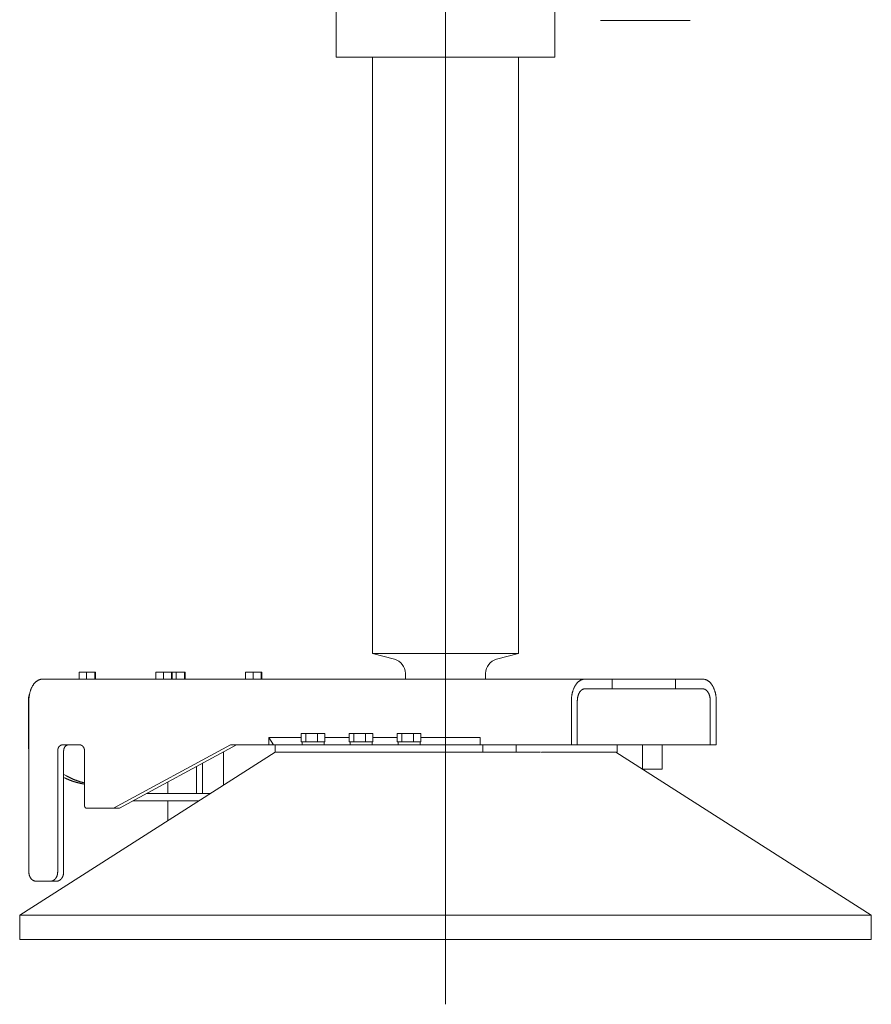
# Model space of a CAD drawing. Extents: x 0 to 59450, y 0 to 42050.
# Tile 8 of 256: x 4287 to 4987, y 6653 to 7462. Entities that reach past the tile are written whole.
import ezdxf

# ---------------------------------------------------------------- set-up
doc = ezdxf.new("R2010")
doc.units = 0
doc.header["$LTSCALE"] = 20
doc.header["$MEASUREMENT"] = 0
doc.layers.get('0').update_dxf_attribs({"linetype": 'CONTINUOUS'})

msp = doc.modelspace()

# ---------------------------------------------------------------- linework, layer by layer
at = {"color": 3, "linetype": 'Continuous', "lineweight": 13}
for p, q in [((4547.448, 7431.591), (4547.448, 8192.591)), ((4637.494, 8163.36), (4637.494, 6653.478)), ((4637.494, 7915.591), (4637.494, 7291.591)), ((4727.448, 7482.109), (4727.448, 7435.591)), ((4764.784, 7461.592), (4838.512, 7461.746)), ((4727.448, 7435.591), (4727.448, 7431.591)), ((4547.448, 7431.591), (4553.905, 7431.591)), ((4553.905, 7431.591), (4727.448, 7431.591)), ((4577.448, 6941.591), (4577.448, 7431.592)), ((4697.448, 7431.592), (4697.448, 6941.591)), ((4637.494, 7405.987), (4637.494, 6653.478)), ((4637.386, 6941.591), (4577.448, 6941.591)), ((4595.46, 6936.921), (4577.448, 6941.591)), ((4697.448, 6941.591), (4637.386, 6941.591)), ((4697.448, 6941.591), (4679.436, 6936.921)), ((4336.242, 6926.291), (4336.242, 6920.591)), ((4342.474, 6926.291), (4336.242, 6926.291)), ((4342.474, 6920.591), (4342.474, 6926.291)), ((4342.474, 6926.291), (4349.212, 6926.291)), ((4349.212, 6926.291), (4349.212, 6920.591)), ((4349.718, 6926.291), (4349.212, 6926.291)), ((4349.718, 6926.291), (4349.718, 6920.591)), ((4399.375, 6926.291), (4399.375, 6920.591)), ((4405.607, 6926.291), (4399.375, 6926.291)), ((4405.607, 6920.591), (4405.607, 6926.291)), ((4405.607, 6926.291), (4412.345, 6926.291)), ((4412.345, 6926.291), (4412.345, 6920.591)), ((4412.851, 6926.291), (4412.345, 6926.291)), ((4416.176, 6926.291), (4412.851, 6926.291)), ((4412.851, 6926.291), (4412.851, 6920.591)), ((4416.176, 6920.591), (4416.176, 6926.291)), ((4416.176, 6926.291), (4422.914, 6926.291)), ((4422.914, 6926.291), (4422.914, 6920.591)), ((4423.42, 6926.291), (4422.914, 6926.291)), ((4423.42, 6926.291), (4423.42, 6920.591)), ((4473.077, 6926.291), (4473.077, 6920.591)), ((4479.309, 6926.291), (4473.077, 6926.291)), ((4479.309, 6920.591), (4479.309, 6926.291)), ((4479.309, 6926.291), (4486.047, 6926.291)), ((4486.047, 6926.291), (4486.047, 6920.591)), ((4486.553, 6926.291), (4486.047, 6926.291)), ((4486.553, 6926.291), (4486.553, 6920.591)), ((4604.448, 6920.591), (4604.448, 6925.305)), ((4670.448, 6925.305), (4670.448, 6920.591)), ((4306.057, 6920.591), (4305.53, 6920.571)), ((4306.057, 6920.591), (4751.935, 6920.591)), ((4751.935, 6920.591), (4774.352, 6920.591)), ((4826.558, 6920.591), (4774.352, 6920.591)), ((4774.352, 6912.591), (4774.352, 6920.591)), ((4848.975, 6920.591), (4826.558, 6920.591)), ((4826.558, 6912.591), (4826.558, 6920.591)), ((4295.603, 6908.448), (4295.533, 6908.262)), ((4751.935, 6912.591), (4774.352, 6912.591)), ((4826.558, 6912.591), (4774.352, 6912.591)), ((4848.975, 6912.591), (4826.558, 6912.591)), ((4294.566, 6902.591), (4294.566, 6863.591)), ((4295.002, 6902.591), (4295.002, 6762.091)), ((4740.879, 6902.592), (4740.891, 6903.449)), ((4740.879, 6866.591), (4740.879, 6902.591)), ((4745.792, 6902.592), (4745.799, 6903.068)), ((4745.793, 6866.591), (4745.793, 6902.591)), ((4855.118, 6902.592), (4855.111, 6903.068)), ((4855.117, 6866.591), (4855.117, 6902.591)), ((4860.031, 6902.592), (4860.019, 6903.449)), ((4860.031, 6866.591), (4860.031, 6902.591)), ((4518.865, 6875.931), (4518.865, 6869.131)), ((4522.559, 6875.931), (4518.865, 6875.931)), ((4522.559, 6869.131), (4522.559, 6875.931)), ((4522.559, 6875.931), (4532.281, 6875.931)), ((4532.281, 6875.931), (4532.281, 6869.131)), ((4538.309, 6875.931), (4532.281, 6875.931)), ((4538.309, 6875.931), (4538.309, 6869.131)), ((4558.323, 6875.931), (4558.323, 6869.131)), ((4562.017, 6875.931), (4558.323, 6875.931)), ((4562.017, 6869.131), (4562.017, 6875.931)), ((4562.017, 6875.931), (4571.739, 6875.931)), ((4571.739, 6875.931), (4571.739, 6869.131)), ((4577.767, 6875.931), (4571.739, 6875.931)), ((4577.767, 6875.931), (4577.767, 6869.131)), ((4597.782, 6875.931), (4597.782, 6869.131)), ((4601.475, 6875.931), (4597.782, 6875.931)), ((4601.475, 6869.131), (4601.475, 6875.931)), ((4601.475, 6875.931), (4611.197, 6875.931)), ((4611.197, 6875.931), (4611.197, 6869.131)), ((4617.226, 6875.931), (4611.197, 6875.931)), ((4617.226, 6875.931), (4617.226, 6869.131)), ((4492.293, 6872.591), (4518.865, 6872.591)), ((4492.293, 6872.591), (4495.978, 6866.591)), ((4492.293, 6866.591), (4492.293, 6872.591)), ((4518.865, 6869.131), (4519.587, 6869.131)), ((4519.587, 6869.131), (4522.559, 6869.131)), ((4519.587, 6866.591), (4519.587, 6869.131)), ((4524.89, 6869.131), (4522.559, 6869.131)), ((4524.89, 6869.131), (4532.281, 6869.131)), ((4532.281, 6869.131), (4533.777, 6869.131)), ((4533.777, 6869.131), (4536.789, 6869.131)), ((4536.789, 6869.131), (4538.309, 6869.131)), ((4537.587, 6869.131), (4537.587, 6866.591)), ((4538.309, 6872.591), (4558.323, 6872.591)), ((4558.323, 6869.131), (4559.045, 6869.131)), ((4559.045, 6869.131), (4562.018, 6869.131)), ((4559.045, 6866.591), (4559.045, 6869.131)), ((4564.349, 6869.131), (4562.017, 6869.131)), ((4564.349, 6869.131), (4571.739, 6869.131)), ((4571.739, 6869.131), (4573.239, 6869.131)), ((4573.239, 6869.131), (4576.247, 6869.131)), ((4576.247, 6869.131), (4577.767, 6869.131)), ((4577.045, 6869.131), (4577.045, 6866.591)), ((4577.767, 6872.591), (4597.782, 6872.591)), ((4597.782, 6869.131), (4598.504, 6869.131)), ((4598.504, 6869.131), (4601.475, 6869.131)), ((4598.504, 6866.591), (4598.504, 6869.131)), ((4603.809, 6869.131), (4601.475, 6869.131)), ((4603.809, 6869.131), (4611.197, 6869.131)), ((4611.197, 6869.131), (4612.698, 6869.131)), ((4612.698, 6869.131), (4615.707, 6869.131)), ((4615.707, 6869.131), (4617.226, 6869.131)), ((4616.504, 6869.131), (4616.504, 6866.591)), ((4617.226, 6872.591), (4665.909, 6872.591)), ((4665.909, 6872.591), (4665.909, 6866.591)), ((4287.448, 6726.591), (4497.448, 6860.591)), ((4294.565, 6863.59), (4294.58, 6863.573)), ((4295.002, 6863.591), (4294.566, 6863.591)), ((4294.58, 6863.573), (4294.594, 6863.555)), ((4294.594, 6863.555), (4294.609, 6863.537)), ((4294.609, 6863.537), (4294.623, 6863.52)), ((4294.623, 6863.52), (4294.638, 6863.502)), ((4294.638, 6863.502), (4294.652, 6863.485)), ((4294.652, 6863.485), (4294.667, 6863.467)), ((4294.667, 6863.467), (4294.682, 6863.449)), ((4294.682, 6863.449), (4294.696, 6863.432)), ((4294.696, 6863.432), (4294.711, 6863.414)), ((4294.711, 6863.414), (4294.725, 6863.397)), ((4294.725, 6863.397), (4294.74, 6863.379)), ((4294.74, 6863.379), (4294.754, 6863.361)), ((4294.754, 6863.361), (4294.769, 6863.344)), ((4294.769, 6863.344), (4294.783, 6863.326)), ((4294.783, 6863.326), (4294.798, 6863.309)), ((4294.798, 6863.309), (4294.812, 6863.291)), ((4294.812, 6863.291), (4294.827, 6863.273)), ((4294.827, 6863.273), (4294.841, 6863.256)), ((4294.841, 6863.256), (4294.856, 6863.238)), ((4294.856, 6863.238), (4294.87, 6863.221)), ((4294.87, 6863.221), (4294.885, 6863.203)), ((4294.885, 6863.203), (4294.9, 6863.185)), ((4294.9, 6863.185), (4294.914, 6863.168)), ((4294.914, 6863.168), (4294.927, 6863.152)), ((4294.927, 6863.152), (4294.943, 6863.133)), ((4294.943, 6863.133), (4294.969, 6863.102)), ((4294.969, 6863.102), (4295.002, 6863.062)), ((4318.676, 6861.592), (4318.68, 6861.83)), ((4318.677, 6762.091), (4318.677, 6861.591)), ((4322.622, 6866.591), (4336.827, 6866.591)), ((4323.589, 6861.592), (4323.594, 6861.83)), ((4323.59, 6762.091), (4323.59, 6861.591)), ((4336.827, 6866.591), (4337.015, 6866.585)), ((4340.773, 6861.591), (4340.773, 6816.591)), ((4364.448, 6814.591), (4460.726, 6866.591)), ((4369.362, 6814.591), (4465.64, 6866.591)), ((4455.011, 6860.851), (4455.011, 6833.512)), ((4460.726, 6866.591), (4492.293, 6866.591)), ((4495.978, 6866.591), (4492.293, 6866.591)), ((4497.556, 6866.591), (4495.978, 6866.591)), ((4497.448, 6860.591), (4715.668, 6860.591)), ((4497.556, 6866.591), (4497.556, 6860.591)), ((4665.909, 6866.591), (4497.556, 6866.591)), ((4665.909, 6866.591), (4740.879, 6866.591)), ((4668.016, 6860.591), (4668.016, 6866.591)), ((4695.448, 6866.591), (4695.448, 6860.591)), ((4716.274, 6860.41), (4716.264, 6860.399)), ((4716.282, 6860.419), (4716.274, 6860.41)), ((4716.287, 6860.424), (4716.282, 6860.419)), ((4716.29, 6860.428), (4716.287, 6860.424)), ((4716.295, 6860.433), (4716.29, 6860.428)), ((4716.299, 6860.438), (4716.295, 6860.433)), ((4716.304, 6860.442), (4716.299, 6860.438)), ((4716.308, 6860.447), (4716.304, 6860.442)), ((4716.313, 6860.452), (4716.308, 6860.447)), ((4716.317, 6860.457), (4716.313, 6860.452)), ((4716.322, 6860.462), (4716.317, 6860.457)), ((4716.326, 6860.466), (4716.322, 6860.462)), ((4716.331, 6860.471), (4716.326, 6860.466)), ((4716.335, 6860.476), (4716.331, 6860.471)), ((4716.34, 6860.481), (4716.335, 6860.476)), ((4716.344, 6860.486), (4716.34, 6860.481)), ((4716.348, 6860.49), (4716.344, 6860.486)), ((4716.353, 6860.495), (4716.348, 6860.49)), ((4716.357, 6860.5), (4716.353, 6860.495)), ((4716.362, 6860.505), (4716.357, 6860.5)), ((4716.366, 6860.51), (4716.362, 6860.505)), ((4716.371, 6860.514), (4716.366, 6860.51)), ((4716.375, 6860.519), (4716.371, 6860.514)), ((4716.38, 6860.524), (4716.375, 6860.519)), ((4716.384, 6860.529), (4716.38, 6860.524)), ((4716.388, 6860.534), (4716.384, 6860.529)), ((4716.393, 6860.538), (4716.388, 6860.534)), ((4716.397, 6860.543), (4716.393, 6860.538)), ((4716.402, 6860.548), (4716.397, 6860.543)), ((4716.406, 6860.553), (4716.402, 6860.548)), ((4716.411, 6860.558), (4716.406, 6860.553)), ((4716.415, 6860.563), (4716.411, 6860.558)), ((4716.42, 6860.567), (4716.415, 6860.563)), ((4716.424, 6860.572), (4716.42, 6860.567)), ((4716.428, 6860.577), (4716.424, 6860.572)), ((4716.433, 6860.582), (4716.428, 6860.577)), ((4716.437, 6860.587), (4716.433, 6860.582)), ((4716.442, 6860.592), (4716.437, 6860.587)), ((4769.211, 6860.591), (4716.442, 6860.591)), ((4740.879, 6866.591), (4745.793, 6866.591)), ((4745.793, 6866.591), (4778.568, 6866.591)), ((4769.211, 6860.591), (4777.448, 6860.591)), ((4777.448, 6860.591), (4987.448, 6726.591)), ((4778.568, 6860.591), (4777.448, 6860.591)), ((4778.568, 6866.591), (4855.117, 6866.591)), ((4778.568, 6866.591), (4778.568, 6860.591)), ((4799.481, 6866.568), (4799.48, 6866.591)), ((4799.481, 6866.551), (4799.481, 6866.568)), ((4799.482, 6866.54), (4799.481, 6866.551)), ((4799.482, 6866.531), (4799.482, 6866.54)), ((4799.482, 6866.521), (4799.482, 6866.531)), ((4799.482, 6866.511), (4799.482, 6866.521)), ((4799.482, 6866.501), (4799.482, 6866.511)), ((4799.483, 6866.491), (4799.482, 6866.501)), ((4799.483, 6866.481), (4799.483, 6866.491)), ((4799.483, 6866.471), (4799.483, 6866.481)), ((4799.483, 6866.461), (4799.483, 6866.471)), ((4799.484, 6866.451), (4799.483, 6866.461)), ((4799.484, 6866.441), (4799.484, 6866.451)), ((4799.484, 6866.431), (4799.484, 6866.441)), ((4799.484, 6866.421), (4799.484, 6866.431)), ((4799.485, 6866.411), (4799.484, 6866.421)), ((4799.485, 6866.401), (4799.485, 6866.411)), ((4799.485, 6866.391), (4799.485, 6866.401)), ((4799.485, 6866.381), (4799.485, 6866.391)), ((4799.485, 6866.371), (4799.485, 6866.381)), ((4799.486, 6866.361), (4799.485, 6866.371)), ((4799.486, 6866.351), (4799.486, 6866.361)), ((4799.486, 6866.341), (4799.486, 6866.351)), ((4799.486, 6866.331), (4799.486, 6866.341)), ((4799.486, 6866.321), (4799.486, 6866.331)), ((4799.487, 6866.311), (4799.486, 6866.321)), ((4799.487, 6866.301), (4799.487, 6866.311)), ((4799.487, 6866.291), (4799.487, 6866.301)), ((4799.487, 6866.281), (4799.487, 6866.291)), ((4799.487, 6866.271), (4799.487, 6866.281)), ((4799.488, 6866.261), (4799.487, 6866.271)), ((4799.488, 6866.251), (4799.488, 6866.261)), ((4799.488, 6866.241), (4799.488, 6866.251)), ((4799.488, 6866.231), (4799.488, 6866.241)), ((4799.488, 6866.221), (4799.488, 6866.231)), ((4799.488, 6866.211), (4799.488, 6866.221)), ((4799.489, 6866.201), (4799.488, 6866.211)), ((4799.489, 6866.191), (4799.489, 6866.201)), ((4799.489, 6866.181), (4799.489, 6866.191)), ((4799.489, 6866.171), (4799.489, 6866.181)), ((4799.489, 6866.161), (4799.489, 6866.171)), ((4799.489, 6866.151), (4799.489, 6866.161)), ((4799.489, 6866.141), (4799.489, 6866.151)), ((4799.49, 6866.131), (4799.489, 6866.141)), ((4799.49, 6866.121), (4799.49, 6866.131)), ((4799.49, 6866.111), (4799.49, 6866.121)), ((4799.49, 6866.101), (4799.49, 6866.111)), ((4799.49, 6866.091), (4799.49, 6866.101)), ((4799.49, 6866.081), (4799.49, 6866.091)), ((4799.49, 6866.071), (4799.49, 6866.081)), ((4799.491, 6866.061), (4799.49, 6866.071)), ((4799.491, 6866.051), (4799.491, 6866.061)), ((4799.491, 6866.041), (4799.491, 6866.051)), ((4799.491, 6866.031), (4799.491, 6866.041)), ((4799.491, 6866.021), (4799.491, 6866.031)), ((4799.491, 6866.011), (4799.491, 6866.021)), ((4799.491, 6866.001), (4799.491, 6866.011)), ((4799.491, 6865.991), (4799.491, 6866.001)), ((4799.491, 6865.981), (4799.491, 6865.991)), ((4799.492, 6865.971), (4799.491, 6865.981)), ((4799.492, 6865.961), (4799.492, 6865.971)), ((4799.492, 6865.951), (4799.492, 6865.961)), ((4799.492, 6865.941), (4799.492, 6865.951)), ((4799.492, 6865.931), (4799.492, 6865.941)), ((4799.492, 6865.921), (4799.492, 6865.931)), ((4799.492, 6865.911), (4799.492, 6865.921)), ((4799.492, 6865.901), (4799.492, 6865.911)), ((4799.492, 6865.891), (4799.492, 6865.901)), ((4799.492, 6865.881), (4799.492, 6865.891)), ((4799.492, 6865.871), (4799.492, 6865.881)), ((4799.493, 6865.861), (4799.492, 6865.871)), ((4799.493, 6865.851), (4799.493, 6865.861)), ((4799.493, 6865.841), (4799.493, 6865.851)), ((4799.493, 6865.831), (4799.493, 6865.841)), ((4799.493, 6865.821), (4799.493, 6865.831)), ((4799.493, 6865.811), (4799.493, 6865.821)), ((4799.493, 6865.801), (4799.493, 6865.811)), ((4799.493, 6865.791), (4799.493, 6865.801)), ((4799.493, 6865.781), (4799.493, 6865.791)), ((4799.493, 6865.771), (4799.493, 6865.781)), ((4799.493, 6865.761), (4799.493, 6865.771)), ((4799.493, 6865.751), (4799.493, 6865.761)), ((4799.493, 6865.741), (4799.493, 6865.751)), ((4799.493, 6865.731), (4799.493, 6865.741)), ((4799.493, 6865.721), (4799.493, 6865.731)), ((4799.493, 6865.711), (4799.493, 6865.721)), ((4799.493, 6865.701), (4799.493, 6865.711)), ((4799.493, 6865.691), (4799.493, 6865.701)), ((4799.493, 6865.681), (4799.493, 6865.691)), ((4799.493, 6865.671), (4799.493, 6865.681)), ((4799.493, 6865.661), (4799.493, 6865.671)), ((4799.493, 6865.651), (4799.493, 6865.661)), ((4799.493, 6865.641), (4799.493, 6865.651)), ((4799.493, 6865.591), (4799.493, 6865.601)), ((4799.494, 6846.591), (4799.494, 6865.591)), ((4815.484, 6866.591), (4815.485, 6866.566)), ((4815.485, 6866.566), (4815.485, 6866.541)), ((4815.485, 6866.541), (4815.486, 6866.516)), ((4815.486, 6866.516), (4815.486, 6866.491)), ((4815.486, 6866.491), (4815.486, 6866.466)), ((4815.486, 6866.466), (4815.487, 6866.441)), ((4815.487, 6866.441), (4815.487, 6866.416)), ((4815.487, 6866.416), (4815.488, 6866.391)), ((4815.488, 6866.391), (4815.488, 6866.366)), ((4815.488, 6866.366), (4815.488, 6866.341)), ((4815.488, 6866.341), (4815.489, 6866.316)), ((4815.489, 6866.316), (4815.489, 6866.291)), ((4815.489, 6866.291), (4815.489, 6866.266)), ((4815.489, 6866.266), (4815.49, 6866.241)), ((4815.49, 6866.241), (4815.49, 6866.216)), ((4815.49, 6866.216), (4815.49, 6866.191)), ((4815.49, 6866.191), (4815.491, 6866.166)), ((4815.491, 6866.166), (4815.491, 6866.141)), ((4815.491, 6866.141), (4815.491, 6866.116)), ((4815.491, 6866.116), (4815.491, 6866.091)), ((4815.491, 6866.091), (4815.492, 6866.066)), ((4815.492, 6866.066), (4815.492, 6866.041)), ((4815.492, 6866.041), (4815.492, 6866.016)), ((4815.492, 6866.016), (4815.492, 6865.991)), ((4815.492, 6865.991), (4815.492, 6865.966)), ((4815.492, 6865.966), (4815.493, 6865.941)), ((4815.493, 6865.941), (4815.493, 6865.916)), ((4815.493, 6865.916), (4815.493, 6865.891)), ((4815.493, 6865.891), (4815.493, 6865.866)), ((4815.493, 6865.866), (4815.493, 6865.841)), ((4815.493, 6865.841), (4815.493, 6865.816)), ((4815.493, 6865.816), (4815.494, 6865.791)), ((4815.494, 6865.791), (4815.494, 6865.765)), ((4815.494, 6865.765), (4815.494, 6865.741)), ((4815.494, 6865.741), (4815.494, 6865.719)), ((4815.494, 6865.719), (4815.494, 6865.691)), ((4815.494, 6865.691), (4815.494, 6865.647)), ((4815.494, 6865.647), (4815.494, 6865.591)), ((4815.494, 6865.591), (4815.494, 6846.591)), ((4860.031, 6866.591), (4855.117, 6866.591)), ((4437.828, 6826.591), (4437.828, 6851.57)), ((4432.914, 6826.591), (4432.914, 6848.916)), ((4815.494, 6846.591), (4799.494, 6846.591)), ((4323.59, 6839.81), (4324.145, 6839.544)), ((4340.773, 6835.284), (4340.183, 6835.433)), ((4409.239, 6836.129), (4409.239, 6826.591)), ((4444.164, 6826.591), (4391.58, 6826.591)), ((4380.471, 6820.591), (4434.761, 6820.591)), ((4409.239, 6820.591), (4409.239, 6804.306)), ((4340.773, 6816.592), (4340.775, 6816.496)), ((4342.351, 6814.591), (4364.448, 6814.591)), ((4364.448, 6814.591), (4369.362, 6814.591)), ((4295.002, 6762.091), (4295.009, 6761.733)), ((4300.92, 6754.591), (4312.758, 6754.591)), ((4312.758, 6754.592), (4313.04, 6754.6)), ((4312.758, 6754.591), (4317.671, 6754.591)), ((4317.671, 6754.592), (4317.953, 6754.6)), ((4287.448, 6706.591), (4287.448, 6726.591)), ((4422.485, 6726.591), (4287.448, 6726.591)), ((4987.448, 6726.591), (4422.485, 6726.591)), ((4987.448, 6726.591), (4987.448, 6706.591)), ((4287.448, 6706.591), (4422.484, 6706.591)), ((4422.484, 6706.591), (4987.448, 6706.591))]:
    msp.add_line(p, q, dxfattribs=at)
for centre, radius, start, end in [((4592.448, 6925.305), 12, 0, 75.46554), ((4682.448, 6925.305), 12, 104.534455, 180), ((4283.66, 6923.321), 16.632, 328.366346, 331.24156), ((4285.561, 6924.023), 15.38, 325.529776, 328.564623), ((4287.386, 6924.695), 14.255, 322.421678, 325.604758), ((4289.19, 6925.215), 13.14, 319.280045, 322.633443), ((4290.926, 6925.694), 12.136, 315.846529, 319.360721), ((4292.609, 6926.038), 11.166, 312.378401, 316.074451), ((4294.201, 6926.373), 10.34, 308.59506, 312.446555), ((4295.72, 6926.598), 9.565, 304.799325, 308.821315), ((4297.148, 6926.842), 8.95, 300.692217, 304.836739), ((4298.522, 6926.962), 8.35, 296.599483, 300.892233), ((4299.831, 6927.088), 7.876, 292.217962, 296.61343), ((4301.038, 6927.223), 7.543, 287.923461, 292.370591), ((4302.18, 6927.502), 7.457, 283.406813, 287.768407), ((4303.354, 6927.35), 7.036, 279.002298, 283.498693), ((4304.506, 6926.945), 6.455, 274.355201, 279.12749), ((4728.081, 6924.17), 18.317, 328.494112, 331.105274), ((4730.043, 6924.929), 17.043, 325.675368, 328.413739), ((4731.968, 6925.632), 15.852, 322.594646, 325.456385), ((4733.993, 6926.092), 14.526, 319.421247, 322.455212), ((4736.039, 6926.411), 13.184, 315.926051, 319.164354), ((4737.659, 6926.873), 12.341, 312.607815, 315.948066), ((4738.978, 6927.594), 11.981, 309.066483, 312.373731), ((4741.179, 6927.212), 10.306, 304.744995, 308.49766), ((4743.465, 6926.356), 8.309, 299.800858, 304.367674), ((4743.916, 6927.649), 9.188, 297.478445, 301.284627), ((4740.743, 6936.143), 18.175, 295.919558, 297.629946), ((4747.233, 6926.823), 7.053, 285.949216, 291.224371), ((4749.14, 6925.995), 5.783, 276.415299, 285.85532), ((4749.52, 6934.285), 13.905, 274.953221, 280.004337), ((4851.391, 6934.282), 13.902, 259.994548, 265.04619), ((4851.771, 6925.994), 5.782, 254.143074, 263.583981), ((4853.678, 6926.821), 7.052, 248.77374, 254.049297), ((4860.168, 6936.14), 18.172, 242.36714, 244.077647), ((4856.995, 6927.647), 9.187, 238.712493, 242.518907), ((4857.446, 6926.355), 8.308, 235.629001, 240.196031), ((4859.732, 6927.211), 10.305, 231.49924, 235.252027), ((4861.933, 6927.593), 11.98, 227.622993, 230.930306), ((4863.252, 6926.872), 12.34, 224.048585, 227.38886), ((4864.872, 6926.409), 13.183, 220.831682, 224.069968), ((4866.918, 6926.091), 14.526, 217.541921, 220.575836), ((4868.943, 6925.631), 15.852, 214.539555, 217.401214), ((4870.868, 6924.928), 17.043, 211.58336, 214.321629), ((4872.83, 6924.169), 18.317, 208.891228, 211.502267), ((4280.838, 6911.29), 14.922, 343.747272, 344.524465), ((4281.176, 6911.613), 14.687, 342.95821, 343.746504), ((4281.544, 6911.92), 14.426, 342.165157, 342.965273), ((4281.944, 6912.213), 14.135, 341.355996, 342.17074), ((4239.853, 6918.058), 56.56, 348.819706, 349.632802), ((4282.266, 6912.521), 13.928, 340.556983, 341.381177), ((4282.496, 6912.871), 13.828, 339.705682, 340.532263), ((4269.402, 6913.874), 26.767, 347.060378, 348.954847), ((4274.685, 6914.192), 21.684, 345.454354, 347.934354), ((4273.358, 6916.45), 23.533, 343.226573, 345.456645), ((4273.476, 6918.372), 23.976, 340.934832, 343.078712), ((4276.25, 6919.287), 21.654, 338.622947, 340.98682), ((4278.353, 6920.285), 20.057, 336.3286, 338.85884), ((4279.938, 6921.491), 19.089, 333.760138, 336.371963), ((4281.712, 6922.488), 17.937, 331.174715, 333.90049), ((4713.499, 6912.193), 28.2, 349.355888, 351.201919), ((4714.503, 6913.906), 27.532, 347.357972, 349.255651), ((4715.633, 6915.537), 26.787, 345.373443, 347.323974), ((4717.153, 6917.081), 25.709, 343.220139, 345.246566), ((4718.681, 6918.534), 24.666, 341.075964, 343.175285), ((4720.424, 6919.901), 23.464, 338.743972, 340.929731), ((4722.193, 6921.145), 22.268, 336.411285, 338.686018), ((4724.112, 6922.288), 20.969, 333.865413, 336.242081), ((4726.058, 6923.282), 19.661, 331.300108, 333.787949), ((4733.462, 6911.448), 13.702, 341.072531, 343.172038), ((4734.432, 6912.208), 13.032, 338.738622, 340.924575), ((4735.412, 6912.899), 12.37, 336.410123, 338.685056), ((4736.479, 6913.534), 11.648, 333.863081, 336.239957), ((4737.561, 6914.086), 10.922, 331.29612, 333.784173), ((4738.683, 6914.579), 10.176, 328.493369, 331.104746), ((4739.775, 6915.001), 9.466, 325.668423, 328.407012), ((4740.844, 6915.391), 8.806, 322.589733, 325.451685), ((4741.967, 6915.647), 8.07, 319.420011, 322.454187), ((4743.106, 6915.824), 7.323, 315.916054, 319.154561), ((4744.004, 6916.081), 6.856, 312.605944, 315.946379), ((4744.737, 6916.482), 6.656, 309.063744, 312.371147), ((4745.96, 6916.269), 5.725, 304.734318, 308.487122), ((4747.229, 6915.794), 4.616, 299.801164, 304.368095), ((4747.48, 6916.512), 5.104, 297.47158, 301.277805), ((4745.72, 6921.231), 10.096, 295.905402, 297.615796), ((4749.322, 6916.053), 3.919, 285.956132, 291.23126), ((4750.383, 6915.593), 3.213, 276.403041, 285.842787), ((4750.593, 6920.199), 7.726, 274.952092, 280.002955), ((4850.318, 6920.196), 7.723, 259.995148, 265.046957), ((4850.528, 6915.592), 3.212, 254.154324, 263.595665), ((4851.588, 6916.052), 3.917, 248.764831, 254.040684), ((4855.191, 6921.228), 10.093, 242.37896, 244.089567), ((4853.43, 6916.511), 5.103, 238.717011, 242.523655), ((4853.681, 6915.793), 4.615, 235.626749, 240.194063), ((4854.95, 6916.268), 5.724, 231.506388, 235.259411), ((4856.174, 6916.48), 6.655, 227.622956, 230.930476), ((4856.906, 6916.08), 6.855, 224.047593, 227.388073), ((4857.805, 6915.823), 7.322, 220.839326, 224.077803), ((4858.944, 6915.646), 8.07, 217.53857, 220.572655), ((4860.067, 6915.39), 8.805, 214.54206, 217.40387), ((4861.136, 6915), 9.466, 211.586705, 214.325108), ((4862.228, 6914.578), 10.176, 208.890025, 211.501182), ((4863.351, 6914.085), 10.922, 206.209518, 208.697323), ((4864.432, 6913.533), 11.649, 203.755877, 206.132483), ((4865.5, 6912.898), 12.371, 201.308617, 203.583266), ((4866.48, 6912.207), 13.034, 199.071247, 201.256902), ((4867.45, 6911.448), 13.703, 196.822684, 198.921885), ((4874.853, 6923.281), 19.662, 206.208546, 208.69625), ((4876.799, 6922.287), 20.97, 203.755604, 206.132123), ((4878.719, 6921.144), 22.269, 201.310467, 203.585041), ((4880.488, 6919.9), 23.465, 199.067347, 201.252941), ((4882.231, 6918.533), 24.668, 196.822387, 198.921537), ((4883.759, 6917.08), 25.71, 194.751096, 196.777347), ((4885.279, 6915.537), 26.789, 192.674282, 194.624637), ((4886.41, 6913.905), 27.534, 190.741976, 192.639478), ((4887.414, 6912.193), 28.203, 188.796306, 190.642158), ((4258.095, 6903.461), 36.481, 358.634839, 359.315323), ((4280.677, 6903.557), 13.906, 357.804876, 359.174084), ((4279.152, 6904.152), 15.45, 357.049305, 357.85817), ((4251.285, 6906.524), 43.407, 356.104728, 356.331467), ((4276.308, 6905.17), 18.351, 355.551413, 356.14621), ((4279.636, 6905.23), 15.036, 355.064862, 355.840074), ((4277.497, 6905.826), 17.219, 354.376254, 355.041258), ((4276.303, 6906.368), 18.46, 353.685573, 354.298844), ((4277.475, 6906.639), 17.325, 353.025136, 353.685027), ((4278, 6906.964), 16.844, 352.38683, 353.070262), ((4277.922, 6907.384), 16.976, 351.694167, 352.373379), ((4277.999, 6907.778), 16.957, 351.019156, 351.699962), ((4278.307, 6908.14), 16.71, 350.320817, 351.013708), ((4278.55, 6908.503), 16.531, 349.637839, 350.339644), ((4278.776, 6908.875), 16.375, 348.925191, 349.63491), ((4279.019, 6909.238), 16.207, 348.217862, 348.935236), ((4279.308, 6909.594), 15.997, 347.485241, 348.212515), ((4279.581, 6909.944), 15.806, 346.76711, 347.503317), ((4237.534, 6906.427), 57.596, 356.181967, 358.152168), ((4279.882, 6910.292), 15.593, 346.014801, 346.761117), ((4280.183, 6910.63), 15.382, 345.279023, 346.034909), ((4272.901, 6906.982), 22.33, 353.798835, 357.710938), ((4280.524, 6910.964), 15.138, 344.496604, 345.263497), ((4271.464, 6909.611), 24.008, 351.566583, 353.97646), ((4713.293, 6905.116), 27.648, 356.543648, 358.346566), ((4711.547, 6906.968), 29.502, 354.848075, 356.564893), ((4711.073, 6908.801), 30.139, 353.138096, 354.839267), ((4712.494, 6910.503), 28.934, 351.22702, 353.015691), ((4730.469, 6903.994), 15.358, 356.542746, 358.3458), ((4729.499, 6905.023), 16.388, 354.846262, 356.563215), ((4729.235, 6906.041), 16.743, 353.137143, 354.838451), ((4730.026, 6906.987), 16.071, 351.225323, 353.014142), ((4730.583, 6907.926), 15.665, 349.353323, 351.199511), ((4731.142, 6908.877), 15.292, 347.355139, 349.252983), ((4731.768, 6909.784), 14.881, 345.371875, 347.322577), ((4732.613, 6910.641), 14.281, 343.218616, 345.245221), ((4868.299, 6910.641), 14.283, 194.751661, 196.777952), ((4869.145, 6909.783), 14.883, 192.673186, 194.62357), ((4869.77, 6908.876), 15.295, 190.742747, 192.64027), ((4870.33, 6907.925), 15.668, 188.796175, 190.64204), ((4870.886, 6906.986), 16.074, 186.983757, 188.772255), ((4871.678, 6906.041), 16.746, 185.158267, 186.859263), ((4871.414, 6905.023), 16.391, 183.434618, 185.151251), ((4870.444, 6903.994), 15.361, 181.652001, 183.454715), ((4888.418, 6910.502), 28.937, 186.982513, 188.771005), ((4889.84, 6908.8), 30.142, 185.158909, 186.859907), ((4889.366, 6906.967), 29.505, 183.433903, 185.150544), ((4887.62, 6905.116), 27.651, 181.652213, 183.454942), ((4312.716, 6862.293), 5.982, 355.555999, 357.871933), ((4312.339, 6862.809), 6.397, 353.38273, 355.585528), ((4312.231, 6863.32), 6.564, 351.202716, 353.380328), ((4312.534, 6863.797), 6.338, 348.773586, 351.055285), ((4312.742, 6864.275), 6.228, 346.408758, 348.751795), ((4312.948, 6864.763), 6.143, 343.909153, 346.3028), ((4313.178, 6865.235), 6.053, 341.443909, 343.884633), ((4313.496, 6865.687), 5.896, 338.798927, 341.311362), ((4313.813, 6866.121), 5.758, 336.204162, 338.777669), ((4314.184, 6866.537), 5.587, 333.411214, 336.057218), ((4314.559, 6866.928), 5.427, 330.674096, 333.386897), ((4314.976, 6867.295), 5.244, 327.745765, 330.534614), ((4315.407, 6867.63), 5.058, 324.828545, 327.693295), ((4315.862, 6867.939), 4.865, 321.738946, 324.686119), ((4316.312, 6868.22), 4.686, 318.694093, 321.714959), ((4316.768, 6868.489), 4.522, 315.44543, 318.528541), ((4317.257, 6868.689), 4.314, 312.214794, 315.398086), ((4317.775, 6868.846), 4.083, 308.720728, 312.027062), ((4318.186, 6869.063), 3.994, 305.544092, 308.854246), ((4318.533, 6869.377), 4.049, 302.228212, 305.41452), ((4319.153, 6869.288), 3.645, 298.26688, 301.776768), ((4319.819, 6869.011), 3.088, 293.945618, 298.080243), ((4319.94, 6869.589), 3.561, 291.984088, 295.317429), ((4318.904, 6873.137), 7.234, 290.711909, 292.182743), ((4321.009, 6869.284), 2.914, 282.419453, 286.882625), ((4321.641, 6869.008), 2.522, 274.870368, 282.533565), ((4321.771, 6872.789), 6.257, 273.825138, 277.816869), ((4317.63, 6862.293), 5.982, 355.555963, 357.871969), ((4317.253, 6862.808), 6.397, 353.385013, 355.587882), ((4317.145, 6863.32), 6.564, 351.202679, 353.380365), ((4317.448, 6863.797), 6.338, 348.77578, 351.057561), ((4317.656, 6864.275), 6.228, 346.408715, 348.751838), ((4317.862, 6864.763), 6.143, 343.909108, 346.302845), ((4318.092, 6865.234), 6.052, 341.445984, 343.8868), ((4318.41, 6865.687), 5.895, 338.798879, 341.311411), ((4318.726, 6866.121), 5.758, 336.204113, 338.777718), ((4319.098, 6866.537), 5.586, 333.411163, 336.057269), ((4319.473, 6866.927), 5.426, 330.676014, 333.388918), ((4319.889, 6867.295), 5.244, 327.745714, 330.534665), ((4320.32, 6867.63), 5.058, 324.828495, 327.693345), ((4320.776, 6867.939), 4.865, 321.74073, 324.688002), ((4321.226, 6868.22), 4.686, 318.692263, 321.713225), ((4321.681, 6868.489), 4.522, 315.447107, 318.530307), ((4322.171, 6868.69), 4.314, 312.213098, 315.396472), ((4322.689, 6868.846), 4.083, 308.720691, 312.027099), ((4323.1, 6869.063), 3.994, 305.544061, 308.854277), ((4323.447, 6869.377), 4.049, 302.226772, 305.413127), ((4324.067, 6869.288), 3.645, 298.266862, 301.776787), ((4324.733, 6869.011), 3.088, 293.945607, 298.080255), ((4324.853, 6869.589), 3.561, 291.982978, 295.31632), ((4323.818, 6873.137), 7.234, 290.711911, 292.182741), ((4325.922, 6869.284), 2.914, 282.419466, 286.882612), ((4326.554, 6869.009), 2.522, 274.869909, 282.532995), ((4326.684, 6872.789), 6.257, 273.825048, 277.816693), ((4337.38, 6869.513), 2.951, 262.894413, 266.610457), ((4337.789, 6869.698), 3.185, 259.445202, 262.963561), ((4338.2, 6869.759), 3.32, 256.044488, 259.490588), ((4338.591, 6869.621), 3.281, 252.310432, 255.87287), ((4338.996, 6869.538), 3.325, 248.737909, 252.326465), ((4339.419, 6869.458), 3.404, 245.105369, 248.687657), ((4339.85, 6869.373), 3.508, 241.622569, 245.171856), ((4340.279, 6869.238), 3.593, 238.039845, 241.578857), ((4340.72, 6869.108), 3.716, 234.625763, 238.117618), ((4341.164, 6868.939), 3.837, 231.135219, 234.586381), ((4341.613, 6868.768), 3.984, 227.8756, 231.259885), ((4342.064, 6868.555), 4.129, 224.517796, 227.842839), ((4342.511, 6868.332), 4.29, 221.404894, 224.655564), ((4342.952, 6868.066), 4.446, 218.208694, 221.392946), ((4343.397, 6867.796), 4.628, 215.231067, 218.329197), ((4343.841, 6867.496), 4.817, 212.246019, 215.253548), ((4344.232, 6867.15), 4.962, 209.374181, 212.322419), ((4344.566, 6866.751), 5.058, 206.472466, 209.386914), ((4345.021, 6866.425), 5.319, 203.908062, 206.683361), ((4345.629, 6866.134), 5.755, 201.374417, 203.931215), ((4345.611, 6865.55), 5.528, 198.463403, 201.161686), ((4345.269, 6864.879), 4.992, 195.387023, 198.429701), ((4346.42, 6864.779), 6.07, 194.089272, 196.442735), ((4352.971, 6865.97), 12.709, 193.23219, 194.248576), ((4345.938, 6863.56), 5.334, 187.744482, 190.772472), ((4345.578, 6862.816), 4.886, 182.962566, 187.937054), ((4353.232, 6862.66), 12.504, 182.376556, 184.899204), ((4803.235, 6865.64), 3.742, 179.979396, 180.134061), ((4800.991, 6865.625), 1.498, 179.751421, 180.133988), ((4800.799, 6865.61), 1.305, 179.494686, 179.938033), ((4801.074, 6865.586), 1.58, 179.079484, 179.445657), ((4251.382, 6712.422), 148.627, 60.378744, 60.933097), ((4295.606, 6777.771), 68.048, 64.685739, 65.203067), ((4296.841, 6777.472), 67.801, 65.219164, 65.737555), ((4298.671, 6793.182), 55.062, 60.478154, 61.619194), ((4298.114, 6777.325), 67.412, 65.733139, 66.253745), ((4297.574, 6787.471), 60.6, 61.565292, 62.236567), ((4299.471, 6777.335), 66.856, 66.265517, 66.789647), ((4300.785, 6777.301), 66.37, 66.788519, 67.315708), ((4241.006, 6673.014), 188.245, 62.845204, 63.01294), ((4294.542, 6775.662), 72.481, 62.985978, 63.467332), ((4302.1, 6777.237), 65.922, 67.331263, 67.861241), ((4301.764, 6787.873), 58.33, 63.221528, 63.857968), ((4303.396, 6777.181), 65.485, 67.863732, 68.396448), ((4299.003, 6779.296), 67.245, 63.87568, 64.414152), ((4304.691, 6777.141), 65.046, 68.398369, 68.933947), ((4297.99, 6774.067), 72.399, 64.487, 64.978326), ((4305.986, 6777.1), 64.618, 68.940957, 69.4793), ((4301.159, 6777.897), 67.589, 64.983767, 65.512411), ((4307.278, 6777.071), 64.193, 69.485046, 70.026219), ((4303.112, 6779.3), 65.501, 65.466497, 66.013416), ((4308.551, 6777.019), 63.807, 70.028498, 70.572192), ((4303.983, 6778.132), 66.215, 66.032743, 66.572065), ((4309.835, 6776.957), 63.439, 70.591381, 71.13746), ((4305.112, 6777.606), 66.249, 66.571787, 67.109451), ((4311.102, 6776.962), 63.025, 71.127632, 71.676646), ((4306.592, 6777.883), 65.418, 67.120984, 67.664838), ((4312.416, 6777.034), 62.543, 71.692789, 72.245362), ((4307.932, 6777.949), 64.847, 67.641199, 68.189222), ((4313.617, 6776.87), 62.332, 72.234382, 72.788008), ((4309.229, 6777.79), 64.514, 68.20987, 68.759817), ((4314.781, 6776.5), 62.342, 72.804207, 73.356857), ((4310.498, 6777.693), 64.145, 68.74255, 69.29486), ((4316.172, 6776.929), 61.533, 73.36417, 73.923977), ((4311.831, 6777.666), 63.699, 69.314094, 69.869458), ((4317.747, 6777.998), 60.07, 73.938167, 74.511806), ((4313.105, 6777.621), 63.302, 69.84929, 70.407411), ((4318.546, 6776.522), 61.278, 74.478338, 75.037796), ((4314.409, 6777.562), 62.92, 70.421036, 70.981745), ((4318.77, 6772.668), 64.944, 75.054483, 75.578649), ((4315.684, 6777.509), 62.555, 70.974352, 71.537578), ((4321.371, 6777.647), 59.475, 75.658102, 76.238991), ((4316.976, 6777.467), 62.186, 71.547378, 72.113201), ((4324.651, 6785.815), 50.762, 76.264842, 76.960498), ((4318.238, 6777.419), 61.843, 72.101608, 72.669845), ((4322.854, 6774.095), 62.582, 76.684862, 77.214378), ((4319.522, 6777.368), 61.51, 72.684599, 73.255184), ((4301.128, 6673.604), 165.387, 77.197299, 77.378345), ((4327.864, 6784.73), 51.12, 78.067752, 78.818538), ((4320.774, 6777.335), 61.181, 73.23994, 73.812925), ((4322.068, 6777.33), 60.825, 73.832732, 74.408358), ((4330.603, 6790.005), 45.421, 78.773836, 80.07349), ((4323.292, 6777.249), 60.574, 74.388933, 74.966311), ((4318.802, 6715.142), 121.186, 79.554387, 80.191938), ((4324.525, 6777.068), 60.429, 74.983179, 75.561264), ((4338.389, 6816.311), 2.393, 2.128276, 4.443135), ((4338.235, 6816.105), 2.562, 4.407019, 6.608822), ((4338.193, 6815.9), 2.627, 6.610642, 8.787304), ((4338.315, 6815.709), 2.536, 8.945193, 11.225937), ((4338.395, 6815.518), 2.495, 11.224293, 13.5664), ((4338.481, 6815.323), 2.458, 13.695489, 16.088243), ((4338.572, 6815.134), 2.423, 16.10162, 18.541501), ((4338.7, 6814.953), 2.359, 18.682782, 21.194427), ((4338.826, 6814.779), 2.305, 21.209096, 23.781883), ((4338.974, 6814.613), 2.237, 23.92215, 26.567512), ((4339.127, 6814.457), 2.17, 26.621192, 29.333446), ((4339.291, 6814.31), 2.099, 29.444492, 32.232897), ((4339.463, 6814.176), 2.025, 32.275123, 35.139552), ((4339.648, 6814.052), 1.945, 35.329968, 38.276951), ((4339.826, 6813.94), 1.875, 38.249151, 41.26998), ((4340.009, 6813.832), 1.809, 41.451897, 44.535125), ((4340.207, 6813.752), 1.725, 44.621866, 47.805451), ((4340.412, 6813.69), 1.633, 47.941765, 51.248577), ((4340.577, 6813.603), 1.597, 51.139419, 54.450231), ((4340.716, 6813.477), 1.619, 54.592827, 57.779921), ((4340.964, 6813.513), 1.458, 58.208395, 61.719316), ((4341.23, 6813.624), 1.235, 61.90185, 66.03789), ((4341.277, 6813.392), 1.424, 64.643933, 67.978564), ((4340.867, 6811.975), 2.891, 67.855538, 69.326975), ((4341.705, 6813.515), 1.165, 73.089755, 77.554842), ((4341.959, 6813.625), 1.008, 77.463737, 85.130529), ((4342.01, 6812.113), 2.501, 82.174822, 86.168489), ((4286.06, 6761.04), 8.975, 2.114462, 4.430568), ((4337.366, 6760.489), 18.759, 175.103365, 177.625721), ((4342.28, 6760.489), 18.759, 175.103394, 177.625692), ((4285.498, 6760.267), 9.595, 4.403554, 6.606545), ((4285.336, 6759.5), 9.845, 6.608941, 8.786772), ((4285.789, 6758.784), 9.508, 8.932833, 11.214789), ((4286.101, 6758.067), 9.341, 11.235461, 13.57879), ((4286.411, 6757.335), 9.213, 13.689845, 16.083818), ((4286.755, 6756.628), 9.078, 16.103081, 18.544164), ((4287.231, 6755.949), 8.844, 18.676457, 21.189287), ((4287.709, 6755.299), 8.634, 21.216756, 23.790691), ((4288.262, 6754.674), 8.381, 23.927051, 26.573517), ((4288.827, 6754.088), 8.139, 26.602149, 29.315441), ((4289.456, 6753.536), 7.862, 29.471506, 32.260873), ((4290.096, 6753.035), 7.588, 32.290088, 35.155379), ((4290.782, 6752.571), 7.296, 35.309321, 38.257056), ((4291.456, 6752.15), 7.027, 38.281783, 41.303224), ((4292.139, 6751.746), 6.782, 41.462946, 44.546635), ((4292.875, 6751.445), 6.469, 44.606272, 47.790145), ((4293.649, 6751.21), 6.124, 47.958722, 51.265636), ((4294.269, 6750.884), 5.99, 51.151574, 54.462275), ((4294.787, 6750.413), 6.072, 54.579132, 57.765929), ((4295.717, 6750.546), 5.467, 58.215581, 61.725958), ((4296.717, 6750.961), 4.631, 61.927213, 66.062337), ((4296.895, 6750.094), 5.343, 64.658926, 67.992596), ((4295.346, 6744.773), 10.85, 67.828271, 69.29923), ((4298.501, 6750.552), 4.371, 73.118066, 77.581558), ((4299.448, 6750.964), 3.784, 77.456237, 85.119659), ((4299.644, 6745.293), 9.386, 82.183774, 86.175463), ((4313.586, 6750.209), 4.425, 93.379918, 97.096426), ((4314.201, 6749.93), 4.777, 97.046167, 100.564971), ((4314.817, 6749.839), 4.979, 100.519152, 103.965686), ((4315.404, 6750.047), 4.92, 104.1372, 107.700078), ((4316.009, 6750.171), 4.987, 107.656941, 111.245925), ((4316.647, 6750.292), 5.105, 111.322156, 114.90485), ((4317.292, 6750.419), 5.262, 114.838178, 118.387839), ((4317.936, 6750.622), 5.39, 118.438446, 121.977797), ((4318.596, 6750.817), 5.573, 121.883168, 125.37532), ((4319.262, 6751.069), 5.753, 125.410396, 128.86181), ((4319.938, 6751.327), 5.977, 128.754474, 132.138962), ((4320.613, 6751.645), 6.193, 132.154643, 135.479842), ((4321.284, 6751.981), 6.435, 135.353753, 138.604529), ((4321.947, 6752.379), 6.67, 138.620483, 141.804795), ((4322.611, 6752.784), 6.94, 141.663487, 144.761632), ((4323.28, 6753.234), 7.226, 144.759254, 147.766758), ((4323.863, 6753.753), 7.442, 147.673794, 150.621968), ((4324.371, 6754.351), 7.592, 150.635757, 153.550106), ((4325.048, 6754.841), 7.977, 153.315546, 156.090716), ((4325.96, 6755.277), 8.633, 156.073662, 158.630315), ((4318.5, 6750.209), 4.425, 93.379882, 97.096461), ((4325.935, 6756.153), 8.293, 158.844342, 161.542444), ((4325.423, 6757.16), 7.49, 161.578054, 164.620496), ((4319.115, 6749.931), 4.776, 97.046437, 100.5653), ((4327.146, 6757.311), 9.104, 163.559785, 165.913043), ((4336.974, 6755.524), 19.066, 165.75394, 166.770232), ((4326.426, 6759.138), 8.004, 169.234535, 172.262231), ((4319.731, 6749.839), 4.979, 100.519533, 103.966117), ((4325.885, 6760.255), 7.332, 172.068552, 177.042503), ((4320.318, 6750.047), 4.92, 104.136665, 107.699585), ((4320.923, 6750.171), 4.986, 107.657536, 111.246551), ((4321.56, 6750.292), 5.105, 111.322851, 114.905565), ((4322.205, 6750.419), 5.262, 114.838174, 118.387843), ((4322.85, 6750.622), 5.39, 118.438447, 121.977796), ((4323.51, 6750.817), 5.573, 121.884109, 125.376247), ((4324.176, 6751.069), 5.754, 125.40941, 128.8608), ((4324.852, 6751.327), 5.977, 128.755543, 132.139999), ((4325.526, 6751.646), 6.193, 132.155768, 135.480925), ((4326.197, 6751.981), 6.435, 135.35263, 138.603357), ((4326.861, 6752.379), 6.67, 138.62051, 141.804767), ((4327.525, 6752.784), 6.94, 141.66474, 144.762825), ((4328.194, 6753.234), 7.227, 144.758029, 147.76547), ((4328.776, 6753.753), 7.442, 147.673827, 150.621935), ((4329.285, 6754.351), 7.592, 150.63448, 153.54876), ((4329.961, 6754.841), 7.977, 153.316921, 156.092023), ((4330.874, 6755.277), 8.634, 156.073695, 158.630283), ((4330.849, 6756.153), 8.294, 158.842996, 161.541029), ((4330.336, 6757.16), 7.49, 161.578093, 164.620457), ((4332.06, 6757.311), 9.104, 163.559815, 165.913013), ((4341.888, 6755.523), 19.066, 165.752307, 166.768573), ((4331.34, 6759.138), 8.004, 169.233236, 172.260856), ((4330.799, 6760.255), 7.332, 172.067715, 177.041546)]:
    msp.add_arc(centre, radius, start, end, dxfattribs=at)

doc.saveas('drawing.dxf')
